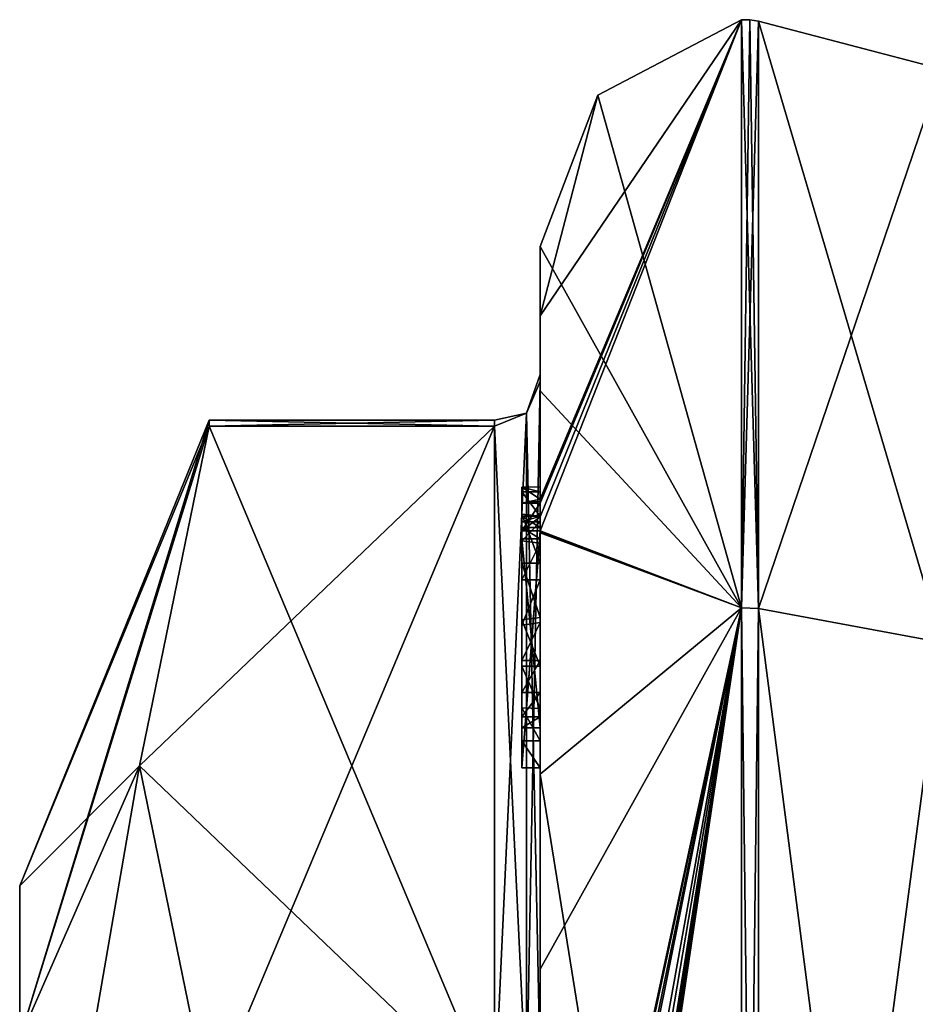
# Model space of a CAD drawing. Extents: x -23 to 470, y -1800 to 0.
# Tile 15 of 256: x -10 to 0, y -1761 to -1750. Entities that reach past the tile are written whole.
import ezdxf

# ---------------------------------------------------------------- set-up
doc = ezdxf.new("R2010")
doc.units = 0
doc.header["$LTSCALE"] = 17.087905
for name, color, linetype in [('1173', 7, 'CONTINUOUS'), ('1178', 7, 'CONTINUOUS'), ('1179', 7, 'CONTINUOUS'), ('1180', 7, 'CONTINUOUS'), ('1185', 7, 'CONTINUOUS'), ('1186', 7, 'CONTINUOUS'), ('1187', 7, 'CONTINUOUS'), ('1188', 7, 'CONTINUOUS'), ('1193', 7, 'CONTINUOUS'), ('1194', 7, 'CONTINUOUS'), ('1196', 7, 'CONTINUOUS'), ('1250', 7, 'CONTINUOUS'), ('1251', 7, 'CONTINUOUS'), ('1252', 7, 'CONTINUOUS'), ('1253', 7, 'CONTINUOUS'), ('1254', 7, 'CONTINUOUS'), ('1255', 7, 'CONTINUOUS'), ('1256', 7, 'CONTINUOUS'), ('1257', 7, 'CONTINUOUS'), ('1259', 7, 'CONTINUOUS'), ('1260', 7, 'CONTINUOUS'), ('1266', 7, 'CONTINUOUS'), ('1267', 7, 'CONTINUOUS'), ('1268', 7, 'CONTINUOUS'), ('1269', 7, 'CONTINUOUS'), ('1270', 7, 'CONTINUOUS'), ('1271', 7, 'CONTINUOUS'), ('1272', 7, 'CONTINUOUS'), ('1355', 7, 'CONTINUOUS'), ('1361', 7, 'CONTINUOUS')]:
    doc.layers.add(name, color=color, linetype=linetype)

msp = doc.modelspace()

# ---------------------------------------------------------------- linework, layer by layer
at = {"layer": '1173', "linetype": 'CONTINUOUS'}
for points in [[(-10.1, -1763.55), (-10.1, -1767.763, 7.311), (-10.1, -1759.5), (-10.1, -1763.55)], [(-10.1, -1761.175, -6.249), (-10.1, -1763.55), (-10.1, -1759.5), (-10.1, -1761.175, -6.249)], [(-10.1, -1759.5), (-10.1, -1767.763, 7.311), (-10.1, -1761.175, 6.249), (-10.1, -1759.5)]]:
    msp.add_3dface(points, dxfattribs=at)
at = {"layer": '1178', "linetype": 'CONTINUOUS'}
for points in [[(-8.023, -1761.907, 14.418), (-4.9, -1754.467, 1.532), (-8.786, -1758.187, 7.975), (-8.023, -1761.907, 14.418)], [(-8.786, -1758.187, 7.975), (-4.9, -1754.467, 1.532), (-8.023, -1754.467, 1.532), (-8.786, -1758.187, 7.975)], [(-4.9, -1761.907, 14.418), (-4.9, -1754.467, 1.532), (-8.023, -1761.907, 14.418), (-4.9, -1761.907, 14.418)]]:
    msp.add_3dface(points, dxfattribs=at)
at = {"layer": '1179', "linetype": 'CONTINUOUS'}
for points in [[(-8.023, -1754.467, -1.532), (-4.9, -1761.907, -14.418), (-8.786, -1758.187, -7.975), (-8.023, -1754.467, -1.532)], [(-4.9, -1754.467, -1.532), (-4.9, -1761.907, -14.418), (-8.023, -1754.467, -1.532), (-4.9, -1754.467, -1.532)], [(-8.786, -1758.187, -7.975), (-4.9, -1761.907, -14.418), (-8.023, -1761.907, -14.418), (-8.786, -1758.187, -7.975)]]:
    msp.add_3dface(points, dxfattribs=at)
at = {"layer": '1180', "linetype": 'CONTINUOUS'}
for points in [[(-4.4, -1752.5), (-4.4, -1754.08, -7.69), (-4.4, -1753.257, 5.382), (-4.4, -1752.5)], [(-4.4, -1753.257, 5.382), (-4.4, -1754.08, -7.69), (-4.4, -1753.9, -0.012), (-4.4, -1753.257, 5.382)], [(-4.4, -1755.268, 10.015), (-4.4, -1753.257, 5.382), (-4.4, -1755.133, 9.552), (-4.4, -1755.268, 10.015)], [(-4.4, -1755.133, 9.552), (-4.4, -1753.257, 5.382), (-4.4, -1753.979, 1.686), (-4.4, -1755.133, 9.552)], [(-4.4, -1753.979, 1.686), (-4.4, -1753.257, 5.382), (-4.4, -1753.9, -0.012), (-4.4, -1753.979, 1.686)], [(-4.4, -1753.9, -0.012), (-4.4, -1754.08, -7.69), (-4.4, -1753.979, -1.686), (-4.4, -1753.9, -0.012)], [(-4.4, -1757.915, 8.604), (-4.4, -1757.561, 8.194), (-4.4, -1753.979, 1.686), (-4.4, -1757.915, 8.604)], [(-4.4, -1761.529, 14.764), (-4.4, -1757.915, 8.604), (-4.4, -1753.979, 1.686), (-4.4, -1761.529, 14.764)], [(-4.4, -1754.08, -7.69), (-4.4, -1758.278, -13.855), (-4.4, -1753.979, -1.686), (-4.4, -1754.08, -7.69)], [(-4.4, -1753.979, -1.686), (-4.4, -1758.278, -13.855), (-4.4, -1761.529, -14.764), (-4.4, -1753.979, -1.686)], [(-4.4, -1755.187, 9.097), (-4.4, -1755.133, 9.552), (-4.4, -1753.979, 1.686), (-4.4, -1755.187, 9.097)], [(-4.4, -1755.454, 8.634), (-4.4, -1755.187, 9.097), (-4.4, -1753.979, 1.686), (-4.4, -1755.454, 8.634)], [(-4.4, -1755.966, 8.23), (-4.4, -1755.454, 8.634), (-4.4, -1753.979, 1.686), (-4.4, -1755.966, 8.23)], [(-4.4, -1756.563, 7.993), (-4.4, -1755.966, 8.23), (-4.4, -1753.979, 1.686), (-4.4, -1756.563, 7.993)], [(-4.4, -1757.095, 7.988), (-4.4, -1756.563, 7.993), (-4.4, -1753.979, 1.686), (-4.4, -1757.095, 7.988)], [(-4.4, -1757.561, 8.194), (-4.4, -1757.095, 7.988), (-4.4, -1753.979, 1.686), (-4.4, -1757.561, 8.194)], [(-4.4, -1755.454, 9.579), (-4.4, -1755.514, 9.204), (-4.4, -1755.578, 9.948), (-4.4, -1755.454, 9.579)], [(-4.4, -1755.514, 9.204), (-4.4, -1755.747, 8.855), (-4.4, -1755.578, 9.948), (-4.4, -1755.514, 9.204)], [(-4.4, -1755.747, 8.855), (-4.4, -1755.701, 10.162), (-4.4, -1755.578, 9.948), (-4.4, -1755.747, 8.855)], [(-4.4, -1755.635, 10.603), (-4.4, -1758.211, 9.116), (-4.4, -1760.414, 15.685), (-4.4, -1755.635, 10.603)], [(-4.4, -1757.773, 8.966), (-4.4, -1755.701, 10.162), (-4.4, -1757.65, 8.752), (-4.4, -1757.773, 8.966)], [(-4.4, -1757.65, 8.752), (-4.4, -1755.701, 10.162), (-4.4, -1757.385, 8.46), (-4.4, -1757.65, 8.752)], [(-4.4, -1757.385, 8.46), (-4.4, -1755.701, 10.162), (-4.4, -1757.035, 8.329), (-4.4, -1757.385, 8.46)], [(-4.4, -1757.035, 8.329), (-4.4, -1755.701, 10.162), (-4.4, -1756.616, 8.356), (-4.4, -1757.035, 8.329)], [(-4.4, -1756.616, 8.356), (-4.4, -1755.701, 10.162), (-4.4, -1756.151, 8.55), (-4.4, -1756.616, 8.356)], [(-4.4, -1756.151, 8.55), (-4.4, -1755.701, 10.162), (-4.4, -1755.747, 8.855), (-4.4, -1756.151, 8.55)], [(-4.4, -1758.211, 9.116), (-4.4, -1757.915, 8.604), (-4.4, -1761.529, 14.764), (-4.4, -1758.211, 9.116)], [(-4.4, -1760.414, 15.685), (-4.4, -1758.211, 9.116), (-4.4, -1761.529, 14.764), (-4.4, -1760.414, 15.685)], [(-4.4, -1758.278, -13.855), (-4.4, -1764.48, -17.992), (-4.4, -1761.529, -14.764), (-4.4, -1758.278, -13.855)], [(-4.4, -1766.674, 18.759), (-4.4, -1760.414, 15.685), (-4.4, -1766.674, 18.216), (-4.4, -1766.674, 18.759)], [(-4.4, -1766.674, 18.216), (-4.4, -1760.414, 15.685), (-4.4, -1764.45, 16.45), (-4.4, -1766.674, 18.216)], [(-4.4, -1764.45, 16.45), (-4.4, -1760.414, 15.685), (-4.4, -1762.961, 15.681), (-4.4, -1764.45, 16.45)], [(-4.4, -1762.961, 15.681), (-4.4, -1760.414, 15.685), (-4.4, -1761.529, 14.764), (-4.4, -1762.961, 15.681)]]:
    msp.add_3dface(points, dxfattribs=at)
at = {"layer": '1185', "linetype": 'CONTINUOUS'}
for points in [[(-2.195, -1750.017), (-2.195, -1756.456, -15.544), (-3.769, -1750.84), (-2.195, -1750.017)], [(-2.195, -1756.456, -15.544), (-4.4, -1752.5), (-3.769, -1750.84), (-2.195, -1756.456, -15.544)], [(-4.4, -1754.08, -7.69), (-4.4, -1752.5), (-2.195, -1756.456, -15.544), (-4.4, -1754.08, -7.69)], [(-4.4, -1758.278, -13.855), (-4.4, -1754.08, -7.69), (-2.195, -1756.456, -15.544), (-4.4, -1758.278, -13.855)], [(-2.195, -1772, -21.983), (-4.4, -1758.278, -13.855), (-2.195, -1756.456, -15.544), (-2.195, -1772, -21.983)], [(-4.4, -1764.48, -17.992), (-4.4, -1758.278, -13.855), (-2.195, -1772, -21.983), (-4.4, -1764.48, -17.992)]]:
    msp.add_3dface(points, dxfattribs=at)
at = {"layer": '1186', "linetype": 'CONTINUOUS'}
for points in [[(-4.4, -1753.257, 5.382), (-4.4, -1755.268, 10.015), (-2.195, -1750.017), (-4.4, -1753.257, 5.382)], [(-4.4, -1753.257, 5.382), (-2.195, -1750.017), (-3.769, -1750.84), (-4.4, -1753.257, 5.382)], [(-2.195, -1750.017), (-4.4, -1755.268, 10.015), (-4.4, -1755.288, 10.053), (-2.195, -1750.017)], [(-4.4, -1755.31, 10.091), (-2.195, -1750.017), (-4.4, -1755.288, 10.053), (-4.4, -1755.31, 10.091)], [(-2.195, -1750.017), (-4.4, -1755.31, 10.091), (-4.4, -1755.461, 10.354), (-2.195, -1750.017)], [(-2.195, -1756.456, 15.544), (-2.195, -1750.017), (-4.4, -1755.613, 10.616), (-2.195, -1756.456, 15.544)], [(-4.4, -1755.613, 10.616), (-2.195, -1750.017), (-4.4, -1755.461, 10.354), (-4.4, -1755.613, 10.616)], [(-4.4, -1752.5), (-4.4, -1753.257, 5.382), (-3.769, -1750.84), (-4.4, -1752.5)], [(-4.4, -1755.624, 10.61), (-2.195, -1756.456, 15.544), (-4.4, -1755.613, 10.616), (-4.4, -1755.624, 10.61)], [(-4.4, -1755.635, 10.603), (-2.195, -1756.456, 15.544), (-4.4, -1755.624, 10.61), (-4.4, -1755.635, 10.603)], [(-4.4, -1755.635, 10.603), (-4.4, -1760.414, 15.685), (-2.195, -1756.456, 15.544), (-4.4, -1755.635, 10.603)], [(-4.4, -1760.414, 15.685), (-4.4, -1766.674, 18.759), (-2.195, -1756.456, 15.544), (-4.4, -1760.414, 15.685)], [(-2.195, -1756.456, 15.544), (-4.4, -1766.674, 18.759), (-4.374, -1766.674, 19.134), (-2.195, -1756.456, 15.544)], [(-2.195, -1756.456, 15.544), (-4.4, -1770.56, 19.447), (-4.4, -1770.884, 19.5), (-2.195, -1756.456, 15.544)], [(-4.4, -1770.56, 19.447), (-2.195, -1756.456, 15.544), (-4.399, -1770.227, 19.5), (-4.4, -1770.56, 19.447)], [(-2.195, -1772, 21.983), (-2.195, -1756.456, 15.544), (-4.4, -1771.249, 19.5), (-2.195, -1772, 21.983)], [(-4.4, -1771.249, 19.5), (-2.195, -1756.456, 15.544), (-4.4, -1771.067, 19.5), (-4.4, -1771.249, 19.5)], [(-4.4, -1771.067, 19.5), (-2.195, -1756.456, 15.544), (-4.4, -1770.884, 19.5), (-4.4, -1771.067, 19.5)], [(-4.399, -1770.227, 19.5), (-2.195, -1756.456, 15.544), (-4.394, -1769.404, 19.5), (-4.399, -1770.227, 19.5)], [(-4.394, -1769.404, 19.5), (-2.195, -1756.456, 15.544), (-4.383, -1768.594, 19.5), (-4.394, -1769.404, 19.5)], [(-4.383, -1768.594, 19.5), (-2.195, -1756.456, 15.544), (-4.32, -1767.021, 19.5), (-4.383, -1768.594, 19.5)], [(-4.296, -1766.674, 19.5), (-2.195, -1756.456, 15.544), (-4.374, -1766.674, 19.134), (-4.296, -1766.674, 19.5)], [(-4.32, -1767.021, 19.5), (-2.195, -1756.456, 15.544), (-4.296, -1766.674, 19.5), (-4.32, -1767.021, 19.5)]]:
    msp.add_3dface(points, dxfattribs=at)
at = {"layer": '1187', "linetype": 'CONTINUOUS'}
for points in [[(-2.009, -1756.465, 15.535), (0, -1750.556), (-2.009, -1750.03, 0), (-2.009, -1756.465, 15.535)], [(0, -1756.837, 15.164), (0, -1750.556), (-2.009, -1756.465, 15.535), (0, -1756.837, 15.164)], [(-2.009, -1772, 21.97), (0, -1756.837, 15.164), (-2.009, -1756.465, 15.535), (-2.009, -1772, 21.97)], [(0, -1772, 21.444), (0, -1756.837, 15.164), (-2.009, -1772, 21.97), (0, -1772, 21.444)]]:
    msp.add_3dface(points, dxfattribs=at)
at = {"layer": '1188', "linetype": 'CONTINUOUS'}
for points in [[(0, -1750.556), (0, -1756.837, -15.164), (-2.009, -1750.03, 0), (0, -1750.556)], [(-2.009, -1750.03, 0), (0, -1756.837, -15.164), (-2.009, -1756.465, -15.535), (-2.009, -1750.03, 0)], [(0, -1756.837, -15.164), (0, -1772, -21.444), (-2.009, -1756.465, -15.535), (0, -1756.837, -15.164)], [(-2.009, -1756.465, -15.535), (0, -1772, -21.444), (-2.009, -1772, -21.97), (-2.009, -1756.465, -15.535)]]:
    msp.add_3dface(points, dxfattribs=at)
at = {"layer": '1193', "linetype": 'CONTINUOUS'}
for points in [[(-2.009, -1756.465, -15.535), (-2.195, -1750.017), (-2.102, -1750.015, 0), (-2.009, -1756.465, -15.535)], [(-2.195, -1756.456, -15.544), (-2.195, -1750.017), (-2.009, -1756.465, -15.535), (-2.195, -1756.456, -15.544)], [(-2.009, -1750.03, 0), (-2.009, -1756.465, -15.535), (-2.102, -1750.015, 0), (-2.009, -1750.03, 0)], [(-2.195, -1772, -21.983), (-2.195, -1756.456, -15.544), (-2.009, -1772, -21.97), (-2.195, -1772, -21.983)], [(-2.195, -1756.456, -15.544), (-2.009, -1756.465, -15.535), (-2.009, -1772, -21.97), (-2.195, -1756.456, -15.544)]]:
    msp.add_3dface(points, dxfattribs=at)
at = {"layer": '1194', "linetype": 'CONTINUOUS'}
for points in [[(-2.195, -1750.017), (-2.195, -1756.456, 15.544), (-2.102, -1750.015, 0), (-2.195, -1750.017)], [(-2.195, -1756.456, 15.544), (-2.009, -1750.03, 0), (-2.102, -1750.015, 0), (-2.195, -1756.456, 15.544)], [(-2.195, -1756.456, 15.544), (-2.009, -1756.465, 15.535), (-2.009, -1750.03, 0), (-2.195, -1756.456, 15.544)], [(-2.195, -1756.456, 15.544), (-2.195, -1772, 21.983), (-2.009, -1756.465, 15.535), (-2.195, -1756.456, 15.544)], [(-2.195, -1772, 21.983), (-2.009, -1772, 21.97), (-2.009, -1756.465, 15.535), (-2.195, -1772, 21.983)]]:
    msp.add_3dface(points, dxfattribs=at)
at = {"layer": '1196', "linetype": 'CONTINUOUS'}
for points in [[(-10.1, -1759.5), (-10.1, -1761.175, 6.249), (-8.023, -1754.4), (-10.1, -1759.5)], [(-8.023, -1754.467, -1.532), (-10.1, -1759.5), (-8.023, -1754.4), (-8.023, -1754.467, -1.532)], [(-10.1, -1761.175, 6.249), (-8.023, -1754.467, 1.532), (-8.023, -1754.4), (-10.1, -1761.175, 6.249)], [(-10.1, -1759.5), (-8.023, -1754.467, -1.532), (-8.786, -1758.187, -7.975), (-10.1, -1759.5)], [(-10.1, -1761.175, 6.249), (-8.786, -1758.187, 7.975), (-8.023, -1754.467, 1.532), (-10.1, -1761.175, 6.249)], [(-10.1, -1761.175, -6.249), (-10.1, -1759.5), (-8.786, -1758.187, -7.975), (-10.1, -1761.175, -6.249)], [(-10.1, -1761.175, -6.249), (-8.786, -1758.187, -7.975), (-8.023, -1761.907, -14.418), (-10.1, -1761.175, -6.249)], [(-10.1, -1761.175, 6.249), (-10.1, -1765.751, 10.825), (-8.786, -1758.187, 7.975), (-10.1, -1761.175, 6.249)], [(-10.1, -1765.751, 10.825), (-8.023, -1761.907, 14.418), (-8.786, -1758.187, 7.975), (-10.1, -1765.751, 10.825)]]:
    msp.add_3dface(points, dxfattribs=at)
at = {"layer": '1250', "linetype": 'CONTINUOUS'}
for points in [[(-4.6, -1755.136, 9.59), (-4.6, -1755.187, 9.097), (-4.6, -1755.578, 9.948), (-4.6, -1755.136, 9.59)], [(-4.6, -1755.136, 9.59), (-4.6, -1755.613, 10.616), (-4.6, -1755.31, 10.091), (-4.6, -1755.136, 9.59)], [(-4.6, -1755.613, 10.616), (-4.6, -1755.136, 9.59), (-4.6, -1755.578, 9.948), (-4.6, -1755.613, 10.616)], [(-4.6, -1755.453, 9.57), (-4.6, -1755.187, 9.097), (-4.6, -1755.514, 9.204), (-4.6, -1755.453, 9.57)], [(-4.6, -1755.578, 9.948), (-4.6, -1755.187, 9.097), (-4.6, -1755.453, 9.57), (-4.6, -1755.578, 9.948)], [(-4.6, -1755.187, 9.097), (-4.6, -1755.431, 8.659), (-4.6, -1755.514, 9.204), (-4.6, -1755.187, 9.097)], [(-4.6, -1755.514, 9.204), (-4.6, -1755.431, 8.659), (-4.6, -1755.724, 8.879), (-4.6, -1755.514, 9.204)], [(-4.6, -1755.431, 8.659), (-4.6, -1755.966, 8.23), (-4.6, -1755.724, 8.879), (-4.6, -1755.431, 8.659)], [(-4.6, -1755.701, 10.162), (-4.6, -1755.613, 10.616), (-4.6, -1755.578, 9.948), (-4.6, -1755.701, 10.162)], [(-4.6, -1758.211, 9.116), (-4.6, -1755.613, 10.616), (-4.6, -1757.773, 8.966), (-4.6, -1758.211, 9.116)], [(-4.6, -1755.613, 10.616), (-4.6, -1755.701, 10.162), (-4.6, -1757.773, 8.966), (-4.6, -1755.613, 10.616)], [(-4.6, -1755.724, 8.879), (-4.6, -1755.966, 8.23), (-4.6, -1756.151, 8.55), (-4.6, -1755.724, 8.879)], [(-4.6, -1755.966, 8.23), (-4.6, -1756.59, 7.986), (-4.6, -1756.151, 8.55), (-4.6, -1755.966, 8.23)], [(-4.6, -1756.151, 8.55), (-4.6, -1756.59, 7.986), (-4.6, -1756.646, 8.348), (-4.6, -1756.151, 8.55)], [(-4.6, -1756.646, 8.348), (-4.6, -1756.59, 7.986), (-4.6, -1757.035, 8.329), (-4.6, -1756.646, 8.348)], [(-4.6, -1756.59, 7.986), (-4.6, -1757.095, 7.988), (-4.6, -1757.035, 8.329), (-4.6, -1756.59, 7.986)], [(-4.6, -1757.035, 8.329), (-4.6, -1757.095, 7.988), (-4.6, -1757.386, 8.46), (-4.6, -1757.035, 8.329)], [(-4.6, -1757.095, 7.988), (-4.6, -1757.553, 8.187), (-4.6, -1757.386, 8.46), (-4.6, -1757.095, 7.988)], [(-4.6, -1757.386, 8.46), (-4.6, -1757.553, 8.187), (-4.6, -1757.65, 8.752), (-4.6, -1757.386, 8.46)], [(-4.6, -1757.553, 8.187), (-4.6, -1757.915, 8.604), (-4.6, -1757.773, 8.966), (-4.6, -1757.553, 8.187)], [(-4.6, -1757.65, 8.752), (-4.6, -1757.553, 8.187), (-4.6, -1757.773, 8.966), (-4.6, -1757.65, 8.752)], [(-4.6, -1757.915, 8.604), (-4.6, -1758.211, 9.116), (-4.6, -1757.773, 8.966), (-4.6, -1757.915, 8.604)]]:
    msp.add_3dface(points, dxfattribs=at)
at = {"layer": '1251', "linetype": 'CONTINUOUS'}
for points in [[(-4.4, -1757.915, 8.604), (-4.4, -1758.211, 9.116), (-4.6, -1757.915, 8.604), (-4.4, -1757.915, 8.604)], [(-4.4, -1758.211, 9.116), (-4.6, -1758.211, 9.116), (-4.6, -1757.915, 8.604), (-4.4, -1758.211, 9.116)]]:
    msp.add_3dface(points, dxfattribs=at)
at = {"layer": '1252', "linetype": 'CONTINUOUS'}
for points in [[(-4.4, -1757.095, 7.988), (-4.4, -1757.561, 8.194), (-4.6, -1757.095, 7.988), (-4.4, -1757.095, 7.988)], [(-4.4, -1757.561, 8.194), (-4.6, -1757.553, 8.187), (-4.6, -1757.095, 7.988), (-4.4, -1757.561, 8.194)], [(-4.4, -1757.561, 8.194), (-4.4, -1757.915, 8.604), (-4.6, -1757.553, 8.187), (-4.4, -1757.561, 8.194)], [(-4.4, -1757.915, 8.604), (-4.6, -1757.915, 8.604), (-4.6, -1757.553, 8.187), (-4.4, -1757.915, 8.604)]]:
    msp.add_3dface(points, dxfattribs=at)
at = {"layer": '1253', "linetype": 'CONTINUOUS'}
for points in [[(-4.4, -1755.966, 8.23), (-4.4, -1756.563, 7.993), (-4.6, -1755.966, 8.23), (-4.4, -1755.966, 8.23)], [(-4.4, -1756.563, 7.993), (-4.6, -1756.59, 7.986), (-4.6, -1755.966, 8.23), (-4.4, -1756.563, 7.993)], [(-4.4, -1756.563, 7.993), (-4.4, -1757.095, 7.988), (-4.6, -1756.59, 7.986), (-4.4, -1756.563, 7.993)], [(-4.4, -1757.095, 7.988), (-4.6, -1757.095, 7.988), (-4.6, -1756.59, 7.986), (-4.4, -1757.095, 7.988)]]:
    msp.add_3dface(points, dxfattribs=at)
at = {"layer": '1254', "linetype": 'CONTINUOUS'}
for points in [[(-4.4, -1755.187, 9.097), (-4.4, -1755.454, 8.634), (-4.6, -1755.187, 9.097), (-4.4, -1755.187, 9.097)], [(-4.4, -1755.454, 8.634), (-4.6, -1755.431, 8.659), (-4.6, -1755.187, 9.097), (-4.4, -1755.454, 8.634)], [(-4.4, -1755.454, 8.634), (-4.4, -1755.966, 8.23), (-4.6, -1755.431, 8.659), (-4.4, -1755.454, 8.634)], [(-4.4, -1755.966, 8.23), (-4.6, -1755.966, 8.23), (-4.6, -1755.431, 8.659), (-4.4, -1755.966, 8.23)]]:
    msp.add_3dface(points, dxfattribs=at)
at = {"layer": '1255', "linetype": 'CONTINUOUS'}
for points in [[(-4.4, -1755.268, 10.015), (-4.4, -1755.133, 9.552), (-4.6, -1755.136, 9.59), (-4.4, -1755.268, 10.015)], [(-4.4, -1755.133, 9.552), (-4.4, -1755.187, 9.097), (-4.6, -1755.136, 9.59), (-4.4, -1755.133, 9.552)], [(-4.4, -1755.268, 10.015), (-4.6, -1755.136, 9.59), (-4.6, -1755.31, 10.091), (-4.4, -1755.268, 10.015)], [(-4.4, -1755.187, 9.097), (-4.6, -1755.187, 9.097), (-4.6, -1755.136, 9.59), (-4.4, -1755.187, 9.097)], [(-4.4, -1755.288, 10.053), (-4.4, -1755.268, 10.015), (-4.6, -1755.31, 10.091), (-4.4, -1755.288, 10.053)], [(-4.4, -1755.31, 10.091), (-4.4, -1755.288, 10.053), (-4.6, -1755.31, 10.091), (-4.4, -1755.31, 10.091)]]:
    msp.add_3dface(points, dxfattribs=at)
at = {"layer": '1256', "linetype": 'CONTINUOUS'}
for points in [[(-4.4, -1755.461, 10.354), (-4.4, -1755.31, 10.091), (-4.6, -1755.613, 10.616), (-4.4, -1755.461, 10.354)], [(-4.6, -1755.613, 10.616), (-4.4, -1755.31, 10.091), (-4.6, -1755.31, 10.091), (-4.6, -1755.613, 10.616)], [(-4.4, -1755.613, 10.616), (-4.4, -1755.461, 10.354), (-4.6, -1755.613, 10.616), (-4.4, -1755.613, 10.616)]]:
    msp.add_3dface(points, dxfattribs=at)
at = {"layer": '1257', "linetype": 'CONTINUOUS'}
for points in [[(-4.4, -1755.624, 10.61), (-4.4, -1755.613, 10.616), (-4.6, -1758.211, 9.116), (-4.4, -1755.624, 10.61)], [(-4.4, -1755.613, 10.616), (-4.6, -1755.613, 10.616), (-4.6, -1758.211, 9.116), (-4.4, -1755.613, 10.616)], [(-4.4, -1755.635, 10.603), (-4.4, -1755.624, 10.61), (-4.6, -1758.211, 9.116), (-4.4, -1755.635, 10.603)], [(-4.4, -1758.211, 9.116), (-4.4, -1755.635, 10.603), (-4.6, -1758.211, 9.116), (-4.4, -1758.211, 9.116)]]:
    msp.add_3dface(points, dxfattribs=at)
at = {"layer": '1259', "linetype": 'CONTINUOUS'}
for points in [[(-4.4, -1761.529, 14.764), (-4.4, -1753.979, 1.686), (-4.549, -1754.326, 1.576), (-4.4, -1761.529, 14.764)], [(-4.549, -1754.326, 1.576), (-4.9, -1754.467, 1.532), (-4.549, -1761.798, 14.518), (-4.549, -1754.326, 1.576)], [(-4.4, -1761.529, 14.764), (-4.549, -1754.326, 1.576), (-4.549, -1761.798, 14.518), (-4.4, -1761.529, 14.764)], [(-4.9, -1754.467, 1.532), (-4.9, -1761.907, 14.418), (-4.549, -1761.798, 14.518), (-4.9, -1754.467, 1.532)]]:
    msp.add_3dface(points, dxfattribs=at)
at = {"layer": '1260', "linetype": 'CONTINUOUS'}
for points in [[(-4.4, -1753.979, -1.686), (-4.4, -1761.529, -14.764), (-4.549, -1761.798, -14.518), (-4.4, -1753.979, -1.686)], [(-4.4, -1753.979, -1.686), (-4.549, -1761.798, -14.518), (-4.549, -1754.326, -1.576), (-4.4, -1753.979, -1.686)], [(-4.9, -1761.907, -14.418), (-4.9, -1754.467, -1.532), (-4.549, -1754.326, -1.576), (-4.9, -1761.907, -14.418)], [(-4.549, -1761.798, -14.518), (-4.9, -1761.907, -14.418), (-4.549, -1754.326, -1.576), (-4.549, -1761.798, -14.518)]]:
    msp.add_3dface(points, dxfattribs=at)
at = {"layer": '1266', "linetype": 'CONTINUOUS'}
for points in [[(-4.4, -1755.701, 10.162), (-4.4, -1757.773, 8.966), (-4.6, -1755.701, 10.162), (-4.4, -1755.701, 10.162)], [(-4.6, -1755.701, 10.162), (-4.4, -1757.773, 8.966), (-4.6, -1757.773, 8.966), (-4.6, -1755.701, 10.162)]]:
    msp.add_3dface(points, dxfattribs=at)
at = {"layer": '1267', "linetype": 'CONTINUOUS'}
for points in [[(-4.4, -1757.773, 8.966), (-4.4, -1757.65, 8.752), (-4.6, -1757.773, 8.966), (-4.4, -1757.773, 8.966)], [(-4.4, -1757.65, 8.752), (-4.6, -1757.65, 8.752), (-4.6, -1757.773, 8.966), (-4.4, -1757.65, 8.752)]]:
    msp.add_3dface(points, dxfattribs=at)
at = {"layer": '1268', "linetype": 'CONTINUOUS'}
for points in [[(-4.4, -1757.385, 8.46), (-4.4, -1757.035, 8.329), (-4.6, -1757.386, 8.46), (-4.4, -1757.385, 8.46)], [(-4.4, -1757.035, 8.329), (-4.6, -1757.035, 8.329), (-4.6, -1757.386, 8.46), (-4.4, -1757.035, 8.329)], [(-4.4, -1757.65, 8.752), (-4.4, -1757.385, 8.46), (-4.6, -1757.65, 8.752), (-4.4, -1757.65, 8.752)], [(-4.4, -1757.385, 8.46), (-4.6, -1757.386, 8.46), (-4.6, -1757.65, 8.752), (-4.4, -1757.385, 8.46)]]:
    msp.add_3dface(points, dxfattribs=at)
at = {"layer": '1269', "linetype": 'CONTINUOUS'}
for points in [[(-4.4, -1756.616, 8.356), (-4.4, -1756.151, 8.55), (-4.6, -1756.646, 8.348), (-4.4, -1756.616, 8.356)], [(-4.4, -1756.151, 8.55), (-4.6, -1756.151, 8.55), (-4.6, -1756.646, 8.348), (-4.4, -1756.151, 8.55)], [(-4.4, -1757.035, 8.329), (-4.4, -1756.616, 8.356), (-4.6, -1757.035, 8.329), (-4.4, -1757.035, 8.329)], [(-4.4, -1756.616, 8.356), (-4.6, -1756.646, 8.348), (-4.6, -1757.035, 8.329), (-4.4, -1756.616, 8.356)]]:
    msp.add_3dface(points, dxfattribs=at)
at = {"layer": '1270', "linetype": 'CONTINUOUS'}
for points in [[(-4.4, -1755.747, 8.855), (-4.4, -1755.514, 9.204), (-4.6, -1755.724, 8.879), (-4.4, -1755.747, 8.855)], [(-4.4, -1755.514, 9.204), (-4.6, -1755.514, 9.204), (-4.6, -1755.724, 8.879), (-4.4, -1755.514, 9.204)], [(-4.4, -1755.747, 8.855), (-4.6, -1755.724, 8.879), (-4.6, -1756.151, 8.55), (-4.4, -1755.747, 8.855)], [(-4.4, -1756.151, 8.55), (-4.4, -1755.747, 8.855), (-4.6, -1756.151, 8.55), (-4.4, -1756.151, 8.55)]]:
    msp.add_3dface(points, dxfattribs=at)
at = {"layer": '1271', "linetype": 'CONTINUOUS'}
for points in [[(-4.4, -1755.454, 9.579), (-4.4, -1755.578, 9.948), (-4.6, -1755.453, 9.57), (-4.4, -1755.454, 9.579)], [(-4.4, -1755.454, 9.579), (-4.6, -1755.453, 9.57), (-4.6, -1755.514, 9.204), (-4.4, -1755.454, 9.579)], [(-4.4, -1755.578, 9.948), (-4.6, -1755.578, 9.948), (-4.6, -1755.453, 9.57), (-4.4, -1755.578, 9.948)], [(-4.4, -1755.514, 9.204), (-4.4, -1755.454, 9.579), (-4.6, -1755.514, 9.204), (-4.4, -1755.514, 9.204)]]:
    msp.add_3dface(points, dxfattribs=at)
at = {"layer": '1272', "linetype": 'CONTINUOUS'}
for points in [[(-4.4, -1755.578, 9.948), (-4.4, -1755.701, 10.162), (-4.6, -1755.578, 9.948), (-4.4, -1755.578, 9.948)], [(-4.4, -1755.701, 10.162), (-4.6, -1755.701, 10.162), (-4.6, -1755.578, 9.948), (-4.4, -1755.701, 10.162)]]:
    msp.add_3dface(points, dxfattribs=at)
at = {"layer": '1355', "linetype": 'CONTINUOUS'}
for points in [[(-8.023, -1754.467, 1.532), (-4.9, -1754.467, 1.532), (-4.9, -1754.4, -0.01), (-8.023, -1754.467, 1.532)], [(-8.023, -1754.4), (-8.023, -1754.467, 1.532), (-4.9, -1754.4, -0.01), (-8.023, -1754.4)], [(-4.9, -1754.467, -1.532), (-8.023, -1754.467, -1.532), (-8.023, -1754.4), (-4.9, -1754.467, -1.532)], [(-4.9, -1754.467, -1.532), (-8.023, -1754.4), (-4.9, -1754.4, -0.01), (-4.9, -1754.467, -1.532)]]:
    msp.add_3dface(points, dxfattribs=at)
at = {"layer": '1361', "linetype": 'CONTINUOUS'}
for points in [[(-4.4, -1753.979, 1.686), (-4.4, -1753.9, -0.012), (-4.549, -1754.326, -1.576), (-4.4, -1753.979, 1.686)], [(-4.4, -1753.9, -0.012), (-4.4, -1753.979, -1.686), (-4.549, -1754.326, -1.576), (-4.4, -1753.9, -0.012)], [(-4.4, -1753.979, 1.686), (-4.549, -1754.326, -1.576), (-4.549, -1754.326, 1.576), (-4.4, -1753.979, 1.686)], [(-4.9, -1754.4, -0.01), (-4.9, -1754.467, 1.532), (-4.549, -1754.326, 1.576), (-4.9, -1754.4, -0.01)], [(-4.9, -1754.467, -1.532), (-4.9, -1754.4, -0.01), (-4.549, -1754.326, 1.576), (-4.9, -1754.467, -1.532)], [(-4.549, -1754.326, -1.576), (-4.9, -1754.467, -1.532), (-4.549, -1754.326, 1.576), (-4.549, -1754.326, -1.576)]]:
    msp.add_3dface(points, dxfattribs=at)

doc.saveas('drawing.dxf')
